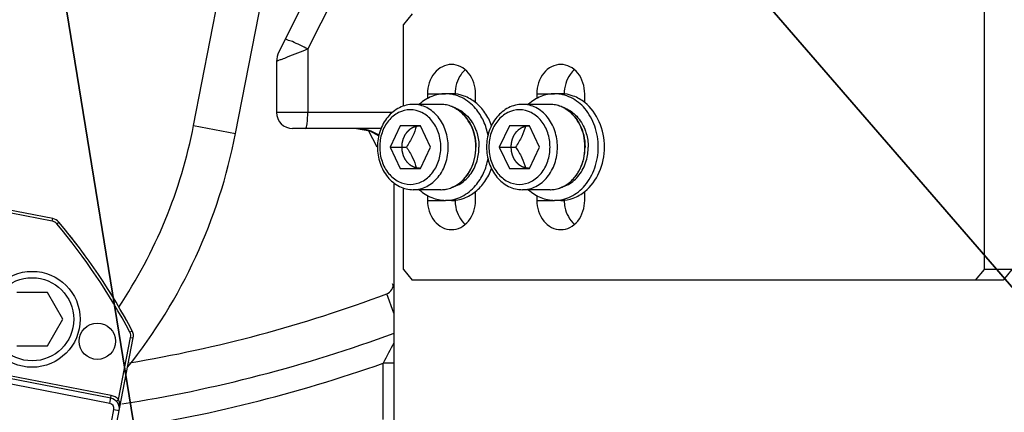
# Model space of a CAD drawing. Header units: millimetres. Extents: x 0 to 11890, y 0 to 8410.
# Tile 99 of 190: x 5902 to 6087, y 2039 to 2113. Entities that reach past the tile are written whole.
import ezdxf

# ---------------------------------------------------------------- set-up
doc = ezdxf.new("R2010")
doc.units = ezdxf.units.MM
doc.header["$LTSCALE"] = 653.95
doc.layers.get('0').update_dxf_attribs({"linetype": 'CONTINUOUS'})
for name, color, linetype in [('304103000052DXF_CONTINUOUS_LINE', 7, 'CONTINUOUS'), ('304103000055DXF_CONTINUOUS_LINE', 7, 'CONTINUOUS'), ('304105000315DXF_CONTINUOUS_LINE', 7, 'CONTINUOUS'), ('304304000100DXF_CONTINUOUS_LINE', 7, 'CONTINUOUS'), ('501023000113DXF_CONTINUOUS_LINE', 7, 'CONTINUOUS'), ('501023000162DXF_CONTINUOUS_LINE', 7, 'CONTINUOUS'), ('504001000014DXF_CONTINUOUS_LINE', 7, 'CONTINUOUS'), ('604006000005DXF_CONTINUOUS_LINE', 7, 'CONTINUOUS'), ('R180-1-YUNDODXF_CONTINUOUS_LINE', 7, 'CONTINUOUS'), ('R180-1-YUNDONGFANWDXF_DIMENSION', 7, 'CONTINUOUS')]:
    doc.layers.add(name, color=color, linetype=linetype)
doc.styles.get("Standard").update_dxf_attribs({"font": 'txt', "width": 0.7})
doc.dimstyles.new('DIMSTYLE_3', dxfattribs={"dimtxt": 100, "dimasz": 60, "dimexe": 5, "dimexo": 0.2, "dimtad": 1, "dimdsep": 46, "dimtxsty": 'Standard', "dimblk": '_FILLED', "dimblk1": '_FILLED', "dimblk2": '_FILLED', "dimcen": 0.09, "dimclrt": 5, "dimazin": 2, "dimtp": 0.01, "dimtm": 0.01, "dimtfac": 1, "dimtofl": 0, "dimtmove": 0, "dimatfit": 3, "dimldrblk": '_FILLED', "dimfxl": 0, "dimtolj": 1, "dimarcsym": 0})

# ---------------------------------------------------------------- blocks, each defined once
blk = doc.blocks.new('_FILLED')
at = {"color": 0, "linetype": 'ByBlock'}
blk.add_solid([(0, 0), (-1, 0.1667), (-1, -0.1667)], dxfattribs=at)
blk = doc.blocks.new('*D8')
at = {"layer": 'R180-1-YUNDONGFANWDXF_DIMENSION', "color": 2, "linetype": 'Continuous'}
for p, q in [((6000.45, 1562.51), (5880.19, 2302.8)), ((5880.19, 2302.8), (6094.37, 984.3))]:
    blk.add_line(p, q, dxfattribs=at)
at = {"layer": 'R180-1-YUNDONGFANWDXF_DIMENSION', "color": 2, "linetype": 'Continuous', "xscale": 60, "yscale": 60, "zscale": 60, "rotation": 279.2266978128}
blk.add_blockref('_FILLED', (6000.45, 1562.51), dxfattribs=at)
blk = doc.blocks.new('*D9')
at = {"layer": 'R180-1-YUNDONGFANWDXF_DIMENSION', "color": 2, "linetype": 'Continuous'}
for p, q in [((6532.57, 1548.87), (5880.19, 2302.8)), ((5880.19, 2302.8), (6775.54, 1268.08)), ((6532.57, 1548.87), (6532.57, 1548.87))]:
    blk.add_line(p, q, dxfattribs=at)
at = {"layer": 'R180-1-YUNDONGFANWDXF_DIMENSION', "color": 2, "linetype": 'Continuous', "xscale": 60, "yscale": 60, "zscale": 60, "rotation": 130.8701139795}
blk.add_blockref('_FILLED', (6532.57, 1548.87), dxfattribs=at)

msp = doc.modelspace()

# ---------------------------------------------------------------- linework, layer by layer
at = {"layer": '304103000052DXF_CONTINUOUS_LINE', "color": 7, "linetype": 'Continuous'}
for p, q in [((5964.087, 2133.591), (5950.615, 2106.647)), ((5950.193, 2104.858), (5950.193, 2095.302)), ((5969.789, 2092.302), (5953.193, 2092.302)), ((5972.193, 2082.096), (5972.193, 2003.802))]:
    msp.add_line(p, q, dxfattribs=at)
at = {"layer": '304103000052DXF_CONTINUOUS_LINE', "color": 9, "linetype": 'Continuous'}
for p, q in [((5967.859, 2130.802), (5956.061, 2107.205)), ((5956.061, 2107.205), (5956.061, 2095.302)), ((5971.905, 2095.302), (5950.193, 2095.302)), ((5969.044, 2088.773), (5967.454, 2091.894)), ((5972.193, 2057.649), (5970.841, 2061.251)), ((5970.193, 2037.661), (5970.193, 2048.244)), ((5972.193, 2048.244), (5970.193, 2048.244))]:
    msp.add_line(p, q, dxfattribs=at)
at = {"layer": '304103000052DXF_CONTINUOUS_LINE', "color": 7, "linetype": 'Continuous'}
msp.add_lwpolyline([(5965.156, 2092.302), (5967.691, 2091.852), (5969.355, 2090.898)], dxfattribs=at)
for centre, radius, start, end in [((5954.193, 2104.858), 4, 153.43495, 180), ((5953.193, 2095.302), 3, 180, 270)]:
    msp.add_arc(centre, radius, start, end, dxfattribs=at)
at = {"layer": '304103000052DXF_CONTINUOUS_LINE', "color": 9, "linetype": 'Continuous'}
for centre, radius, start, end in [((5880.193, 2302.802), 258, 279.46705, 290.56992), ((5880.193, 2302.802), 265.385, 278.87584, 290.29001), ((6184.097, 1938.263), 240.522, 151.76224, 152.78961), ((5880.193, 2302.802), 270, 278.46829, 289.47122)]:
    msp.add_arc(centre, radius, start, end, dxfattribs=at)
for points, knots in [([(5953.148, 2108.582), (5952.83, 2108.715), (5952.491, 2108.769), (5951.847, 2109.111), (5951.789, 2108.994)], [0, 0, 0, 0, 0.7251854, 1, 1, 1, 1]), ([(5956.061, 2107.205), (5954.758, 2106.685), (5953.127, 2106.028), (5951.492, 2105.38), (5951.162, 2105.248)], [0, 0, 0, 0, 0.7975897, 1, 1, 1, 1]), ([(5951.162, 2105.248), (5950.923, 2105.152), (5950.745, 2105.185), (5950.178, 2104.769), (5950.193, 2104.858)], [0, 0, 0, 0, 0.7396447, 1, 1, 1, 1]), ([(5955.54, 2092.302), (5955.858, 2092.302), (5955.931, 2093.845), (5956.061, 2094.593), (5956.061, 2095.302)], [0, 0, 0, 0, 0.3093839, 1, 1, 1, 1])]:
    msp.add_open_spline(points, degree=3, knots=knots, dxfattribs=at)
for points in [[(5956.061, 2107.205), (5955.107, 2107.697), (5954.139, 2108.167), (5953.148, 2108.582)], [(5969.436, 2091.019), (5968.188, 2091.831), (5966.646, 2092.294), (5965.156, 2092.302)], [(5970.841, 2061.251), (5971.524, 2061.507), (5972.33, 2062.522), (5971.945, 2063.141)]]:
    msp.add_open_spline(points, degree=3, dxfattribs=at)
at = {"layer": '304103000055DXF_CONTINUOUS_LINE', "color": 7, "linetype": 'Continuous'}
msp.add_line((5942.487, 2091.331), (5957.46, 2168.362), dxfattribs=at)
at = {"layer": '304103000055DXF_CONTINUOUS_LINE', "color": 9, "linetype": 'Continuous'}
for q in [(5944.459, 2143.405), (5942.487, 2091.331)]:
    msp.add_line((5934.634, 2092.857), q, dxfattribs=at)
msp.add_arc((5842.851, 2110.698), 93.5, 326.24227, 349, dxfattribs=at)
at = {"layer": '304103000055DXF_CONTINUOUS_LINE', "color": 7, "linetype": 'Continuous'}
for centre, radius, start, end in [((5842.851, 2110.698), 101.5, 321.47566, 349), ((5821.443, 2000.559), 115, 35.88578, 39.0277), ((5821.443, 2000.559), 115, 28.9723, 32.11524)]:
    msp.add_arc(centre, radius, start, end, dxfattribs=at)
at = {"layer": '304105000315DXF_CONTINUOUS_LINE', "color": 7, "linetype": 'Continuous'}
for p, q in [((6082.943, 2065.802), (6082.943, 2128.802)), ((5975.634, 2113.802), (5973.996, 2111.802)), ((5973.996, 2096.482), (5973.996, 2111.802)), ((5978.501, 2098.802), (5978.501, 2097.919)), ((5987.512, 2097.145), (5987.512, 2098.802)), ((5998.98, 2098.802), (5998.98, 2097.919)), ((6007.99, 2097.145), (6007.99, 2098.802)), ((5973.996, 2065.802), (5973.996, 2081.123)), ((5978.501, 2079.686), (5978.501, 2078.802)), ((5987.512, 2078.802), (5987.512, 2080.46)), ((5998.98, 2079.686), (5998.98, 2078.802)), ((6007.99, 2078.802), (6007.99, 2080.46)), ((5983.663, 2078.86), (5983.663, 2078.802)), ((6004.142, 2078.86), (6004.142, 2078.802)), ((5973.996, 2065.802), (5975.634, 2063.802)), ((6081.305, 2063.802), (6082.943, 2065.802)), ((6088.105, 2065.802), (6082.943, 2065.802)), ((6088.105, 2065.802), (6086.467, 2063.802)), ((6086.467, 2063.802), (5975.634, 2063.802))]:
    msp.add_line(p, q, dxfattribs=at)
at = {"layer": '304105000315DXF_CONTINUOUS_LINE', "color": 9, "linetype": 'Continuous'}
for p, q in [((5978.501, 2098.802), (5981.859, 2098.802)), ((5983.006, 2098.802), (5983.663, 2098.802)), ((5998.98, 2098.802), (6002.338, 2098.802)), ((6003.485, 2098.802), (6004.142, 2098.802)), ((5978.501, 2078.802), (5981.859, 2078.802)), ((5983.006, 2078.802), (5983.663, 2078.802)), ((5998.98, 2078.802), (6002.338, 2078.802)), ((6003.485, 2078.802), (6004.142, 2078.802))]:
    msp.add_line(p, q, dxfattribs=at)
at = {"layer": '304105000315DXF_CONTINUOUS_LINE', "color": 7, "linetype": 'Continuous'}
for points, knots in [([(5983.006, 2104.302), (5982.415, 2104.302), (5981.178, 2103.99), (5979.15, 2102.281), (5978.501, 2100.171), (5978.501, 2098.802)], [0, 0, 0, 0, 0.2284206, 0.4712624, 1, 1, 1, 1]), ([(5987.512, 2098.802), (5987.512, 2100.171), (5986.863, 2102.281), (5984.834, 2103.99), (5983.598, 2104.302), (5983.006, 2104.302)], [0, 0, 0, 0, 0.5287376, 0.7715794, 1, 1, 1, 1]), ([(6003.485, 2104.302), (6002.894, 2104.302), (6001.657, 2103.99), (5999.629, 2102.281), (5998.98, 2100.171), (5998.98, 2098.802)], [0, 0, 0, 0, 0.2284206, 0.4712624, 1, 1, 1, 1]), ([(6007.99, 2098.802), (6007.99, 2100.171), (6007.342, 2102.281), (6005.313, 2103.99), (6004.076, 2104.302), (6003.485, 2104.302)], [0, 0, 0, 0, 0.5287376, 0.7715794, 1, 1, 1, 1]), ([(5985.585, 2103.309), (5985.284, 2103.051), (5984.158, 2101.81), (5983.663, 2100.068), (5983.663, 2098.802)], [0, 0, 0, 0, 0.2388122, 1, 1, 1, 1]), ([(6006.064, 2103.309), (6005.762, 2103.051), (6004.636, 2101.81), (6004.142, 2100.068), (6004.142, 2098.802)], [0, 0, 0, 0, 0.2388122, 1, 1, 1, 1]), ([(5978.501, 2078.802), (5978.501, 2077.433), (5979.15, 2075.323), (5981.178, 2073.615), (5982.415, 2073.302), (5983.006, 2073.302)], [0, 0, 0, 0, 0.5287376, 0.7715794, 1, 1, 1, 1]), ([(5983.006, 2073.302), (5983.598, 2073.302), (5984.834, 2073.615), (5986.863, 2075.323), (5987.512, 2077.433), (5987.512, 2078.802)], [0, 0, 0, 0, 0.2284206, 0.4712624, 1, 1, 1, 1]), ([(5983.663, 2078.802), (5983.663, 2078.364), (5983.818, 2076.712), (5984.656, 2075.09), (5985.585, 2074.296)], [0, 0, 0, 0, 0.2638115, 1, 1, 1, 1]), ([(5998.98, 2078.802), (5998.98, 2077.433), (5999.629, 2075.323), (6001.657, 2073.615), (6002.894, 2073.302), (6003.485, 2073.302)], [0, 0, 0, 0, 0.5287376, 0.7715794, 1, 1, 1, 1]), ([(6003.485, 2073.302), (6004.076, 2073.302), (6005.313, 2073.615), (6007.342, 2075.323), (6007.99, 2077.433), (6007.99, 2078.802)], [0, 0, 0, 0, 0.2284206, 0.4712624, 1, 1, 1, 1]), ([(6004.142, 2078.802), (6004.142, 2078.364), (6004.297, 2076.712), (6005.135, 2075.09), (6006.064, 2074.296)], [0, 0, 0, 0, 0.2638115, 1, 1, 1, 1])]:
    msp.add_open_spline(points, degree=3, knots=knots, dxfattribs=at)
at = {"layer": '304304000100DXF_CONTINUOUS_LINE', "color": 7, "linetype": 'Continuous'}
for p, q in [((5908.2, 2075.38), (5769.031, 2102.432)), ((5896.263, 1913.802), (5923.315, 2052.971)), ((5919.084, 2041.684), (5894.375, 2046.487))]:
    msp.add_line(p, q, dxfattribs=at)
at = {"layer": '304304000100DXF_CONTINUOUS_LINE', "color": 9, "linetype": 'Continuous'}
for p, q in [((5908.105, 2074.889), (5896.436, 2077.157)), ((5908.105, 2074.889), (5908.2, 2075.38)), ((5908.965, 2074.384), (5909.347, 2074.706)), ((5922.678, 2054.054), (5923.12, 2054.287)), ((5920.556, 2041.398), (5922.824, 2053.067)), ((5922.824, 2053.067), (5923.315, 2052.971)), ((5919.179, 2042.175), (5894.47, 2046.978)), ((5918.893, 2040.703), (5894.184, 2045.506)), ((5918.893, 2040.703), (5919.179, 2042.175)), ((5920.556, 2041.398), (5920.185, 2041.063)), ((5897.931, 1927.625), (5919.684, 2039.53)), ((5919.684, 2039.53), (5920.665, 2039.339))]:
    msp.add_line(p, q, dxfattribs=at)
at = {"layer": '304304000100DXF_CONTINUOUS_LINE', "color": 7, "linetype": 'Continuous'}
msp.add_circle((5916.574, 2052.359), 3.4, dxfattribs=at)
at = {"layer": '304304000100DXF_CONTINUOUS_LINE', "color": 9, "linetype": 'Continuous'}
for centre, radius, start, end in [((5907.819, 2073.417), 1.5, 40.14728, 79), ((5821.443, 2000.559), 114.5, 27.85272, 40.14728), ((5921.352, 2053.353), 1.5, 349, 27.85272), ((5918.702, 2039.721), 1, 349, 79), ((5918.702, 2039.721), 2.5, 42.1301, 79)]:
    msp.add_arc(centre, radius, start, end, dxfattribs=at)
at = {"layer": '304304000100DXF_CONTINUOUS_LINE', "color": 7, "linetype": 'Continuous'}
for centre, radius, start, end in [((5907.819, 2073.417), 2, 40.14728, 79), ((5821.443, 2000.559), 115, 27.85272, 40.14728), ((5921.352, 2053.353), 2, 349, 27.85272), ((5918.702, 2039.721), 2, 349, 79)]:
    msp.add_arc(centre, radius, start, end, dxfattribs=at)
at = {"layer": '304304000100DXF_CONTINUOUS_LINE', "color": 9, "linetype": 'Continuous'}
msp.add_open_spline([(5920.665, 2039.339), (5920.796, 2040.014), (5920.821, 2040.764), (5920.556, 2041.398)], degree=3, dxfattribs=at)
at = {"layer": '501023000113DXF_CONTINUOUS_LINE', "color": 7, "linetype": 'Continuous'}
for p, q in [((5907.233, 2061.479), (5901.46, 2061.479)), ((5910.12, 2056.479), (5907.233, 2061.479)), ((5907.233, 2051.479), (5910.12, 2056.479)), ((5901.46, 2051.479), (5907.233, 2051.479))]:
    msp.add_line(p, q, dxfattribs=at)
msp.add_circle((5904.346, 2056.479), 9, dxfattribs=at)
at = {"layer": '501023000113DXF_CONTINUOUS_LINE', "color": 9, "linetype": 'Continuous'}
msp.add_circle((5904.346, 2056.479), 7.8, dxfattribs=at)
at = {"layer": '501023000162DXF_CONTINUOUS_LINE', "color": 7, "linetype": 'Continuous'}
for p, q in [((5980.999, 2096.802), (5975.837, 2096.802)), ((6001.478, 2096.802), (5996.315, 2096.802)), ((5973.371, 2092.802), (5971.479, 2088.802)), ((5977.155, 2092.802), (5973.371, 2092.802)), ((5979.046, 2088.802), (5977.155, 2092.802)), ((5993.85, 2092.802), (5991.958, 2088.802)), ((5997.634, 2092.802), (5993.85, 2092.802)), ((5999.525, 2088.802), (5997.634, 2092.802)), ((5971.479, 2088.802), (5973.371, 2084.802)), ((5971.479, 2088.802), (5974.539, 2088.802)), ((5977.155, 2084.802), (5979.046, 2088.802)), ((5991.958, 2088.802), (5993.85, 2084.802)), ((5991.958, 2088.802), (5995.017, 2088.802)), ((5997.634, 2084.802), (5999.525, 2088.802)), ((5973.371, 2084.802), (5977.155, 2084.802)), ((5993.85, 2084.802), (5997.634, 2084.802)), ((5980.999, 2080.802), (5975.837, 2080.802)), ((6001.478, 2080.802), (5996.315, 2080.802))]:
    msp.add_line(p, q, dxfattribs=at)
for centre, radius, start, end in [((5980.999, 2091.443), 5.36, 89.10278, 89.99992), ((5980.996, 2091.389), 5.413, 79.1929, 89.07992), ((5980.988, 2091.348), 5.455, 78.80414, 79.19731), ((5980.954, 2091.201), 5.606, 68.33158, 78.75008), ((5980.904, 2091.066), 5.75, 67.77786, 68.36385), ((5980.827, 2090.891), 5.941, 59.88363, 67.73521), ((6001.478, 2091.443), 5.36, 89.10278, 89.99992), ((6001.475, 2091.389), 5.413, 79.1929, 89.07992), ((6001.467, 2091.348), 5.455, 78.80414, 79.19731), ((6001.433, 2091.201), 5.606, 68.33158, 78.75008), ((6001.382, 2091.066), 5.75, 67.77786, 68.36385), ((6001.306, 2090.891), 5.941, 59.88363, 67.73521), ((5977.794, 2088.803), 9.757, 356.30831, 3.69169), ((5998.273, 2088.803), 9.757, 356.30831, 3.69169), ((5980.904, 2086.539), 5.75, 291.63615, 292.22214), ((5980.827, 2086.714), 5.941, 292.26479, 300.11637), ((6001.382, 2086.539), 5.75, 291.63615, 292.22214), ((6001.306, 2086.714), 5.941, 292.26479, 300.11637), ((5980.999, 2086.162), 5.36, 270.00008, 270.89722), ((5980.996, 2086.216), 5.413, 270.92008, 280.8071), ((5980.988, 2086.257), 5.455, 280.80269, 281.19586), ((5980.954, 2086.404), 5.606, 281.24992, 291.66842), ((6001.478, 2086.162), 5.36, 270.00008, 270.89722), ((6001.475, 2086.216), 5.413, 270.92008, 280.8071), ((6001.467, 2086.257), 5.455, 280.80269, 281.19586), ((6001.433, 2086.404), 5.606, 281.24992, 291.66842)]:
    msp.add_arc(centre, radius, start, end, dxfattribs=at)
for points, knots in [([(5975.837, 2096.802), (5974.941, 2096.802), (5973.087, 2096.347), (5970.859, 2094.498), (5969.428, 2091.854), (5969.102, 2089.827), (5969.102, 2088.802)], [0, 0, 0, 0, 0.2332883, 0.4763319, 0.733264, 1, 1, 1, 1]), ([(5987.532, 2089.43), (5987.444, 2090.785), (5986.739, 2093.385), (5984.885, 2095.406), (5983.808, 2096.03)], [0, 0, 0, 0, 0.5217658, 1, 1, 1, 1]), ([(5996.315, 2096.802), (5995.419, 2096.802), (5993.566, 2096.347), (5991.337, 2094.498), (5989.907, 2091.854), (5989.581, 2089.827), (5989.581, 2088.802)], [0, 0, 0, 0, 0.2332883, 0.4763319, 0.733264, 1, 1, 1, 1]), ([(6008.011, 2089.43), (6007.923, 2090.785), (6007.218, 2093.385), (6005.364, 2095.406), (6004.287, 2096.03)], [0, 0, 0, 0, 0.5217658, 1, 1, 1, 1]), ([(5976.43, 2092.802), (5976.238, 2092.118), (5975.728, 2090.719), (5974.964, 2089.443), (5974.539, 2088.802)], [0, 0, 0, 0, 0.4803383, 1, 1, 1, 1]), ([(5996.909, 2092.802), (5996.716, 2092.118), (5996.207, 2090.719), (5995.443, 2089.443), (5995.017, 2088.802)], [0, 0, 0, 0, 0.4803383, 1, 1, 1, 1]), ([(5969.102, 2088.802), (5969.102, 2087.778), (5969.428, 2085.75), (5970.859, 2083.107), (5973.087, 2081.257), (5974.941, 2080.802), (5975.837, 2080.802)], [0, 0, 0, 0, 0.2667369, 0.5236685, 0.7667113, 1, 1, 1, 1]), ([(5974.539, 2088.802), (5974.964, 2088.162), (5975.728, 2086.886), (5976.238, 2085.487), (5976.43, 2084.802)], [0, 0, 0, 0, 0.5196618, 1, 1, 1, 1]), ([(5989.581, 2088.802), (5989.581, 2087.778), (5989.907, 2085.75), (5991.337, 2083.107), (5993.566, 2081.257), (5995.419, 2080.802), (5996.315, 2080.802)], [0, 0, 0, 0, 0.2667369, 0.5236685, 0.7667113, 1, 1, 1, 1]), ([(5995.017, 2088.802), (5995.443, 2088.162), (5996.207, 2086.886), (5996.716, 2085.487), (5996.909, 2084.802)], [0, 0, 0, 0, 0.5196618, 1, 1, 1, 1]), ([(5983.808, 2081.575), (5984.885, 2082.198), (5986.739, 2084.22), (5987.444, 2086.82), (5987.532, 2088.174)], [0, 0, 0, 0, 0.4782342, 1, 1, 1, 1]), ([(6004.287, 2081.575), (6005.364, 2082.198), (6007.218, 2084.22), (6007.923, 2086.82), (6008.011, 2088.174)], [0, 0, 0, 0, 0.4782342, 1, 1, 1, 1])]:
    msp.add_open_spline(points, degree=3, knots=knots, dxfattribs=at)
at = {"layer": '501023000162DXF_CONTINUOUS_LINE', "color": 9, "linetype": 'Continuous'}
for points, knots in [([(5982.39, 2088.802), (5982.39, 2089.836), (5982.068, 2091.872), (5980.661, 2094.515), (5978.495, 2096.35), (5976.697, 2096.802), (5975.837, 2096.802)], [0, 0, 0, 0, 0.2724368, 0.5322946, 0.7732644, 1, 1, 1, 1]), ([(6002.869, 2088.802), (6002.869, 2089.836), (6002.547, 2091.872), (6001.14, 2094.515), (5998.974, 2096.35), (5997.176, 2096.802), (5996.315, 2096.802)], [0, 0, 0, 0, 0.2724368, 0.5322946, 0.7732644, 1, 1, 1, 1]), ([(5980.997, 2088.802), (5980.997, 2089.707), (5980.715, 2091.489), (5979.485, 2093.801), (5977.586, 2095.407), (5975.263, 2095.994), (5972.94, 2095.407), (5971.041, 2093.801), (5969.811, 2091.489), (5969.529, 2089.707), (5969.529, 2088.802)], [0, 0, 0, 0, 0.1362184, 0.2661473, 0.3866321, 0.4999998, 0.6133679, 0.7338528, 0.8637817, 1, 1, 1, 1]), ([(6001.476, 2088.802), (6001.476, 2089.707), (6001.194, 2091.489), (5999.964, 2093.801), (5998.065, 2095.407), (5995.742, 2095.994), (5993.418, 2095.407), (5991.519, 2093.801), (5990.29, 2091.489), (5990.008, 2089.707), (5990.008, 2088.802)], [0, 0, 0, 0, 0.1362184, 0.2661473, 0.3866321, 0.4999998, 0.6133679, 0.7338528, 0.8637817, 1, 1, 1, 1]), ([(5969.529, 2088.802), (5969.529, 2087.898), (5969.811, 2086.116), (5971.041, 2083.804), (5972.94, 2082.198), (5975.263, 2081.611), (5977.586, 2082.198), (5979.485, 2083.804), (5980.715, 2086.116), (5980.997, 2087.898), (5980.997, 2088.802)], [0, 0, 0, 0, 0.1362184, 0.2661473, 0.3866321, 0.4999998, 0.6133679, 0.7338528, 0.8637817, 1, 1, 1, 1]), ([(5975.837, 2080.802), (5976.697, 2080.802), (5978.495, 2081.254), (5980.661, 2083.09), (5982.068, 2085.732), (5982.39, 2087.769), (5982.39, 2088.802)], [0, 0, 0, 0, 0.2267361, 0.4677058, 0.7275635, 1, 1, 1, 1]), ([(5990.008, 2088.802), (5990.008, 2087.898), (5990.29, 2086.116), (5991.519, 2083.804), (5993.418, 2082.198), (5995.742, 2081.611), (5998.065, 2082.198), (5999.964, 2083.804), (6001.194, 2086.116), (6001.476, 2087.898), (6001.476, 2088.802)], [0, 0, 0, 0, 0.1362184, 0.2661473, 0.3866321, 0.4999998, 0.6133679, 0.7338528, 0.8637817, 1, 1, 1, 1]), ([(5996.315, 2080.802), (5997.176, 2080.802), (5998.974, 2081.254), (6001.14, 2083.09), (6002.547, 2085.732), (6002.869, 2087.769), (6002.869, 2088.802)], [0, 0, 0, 0, 0.2267361, 0.4677058, 0.7275635, 1, 1, 1, 1])]:
    msp.add_open_spline(points, degree=3, knots=knots, dxfattribs=at)
at = {"layer": '501023000162DXF_CONTINUOUS_LINE', "color": 2, "linetype": 'Continuous'}
for points, knots in [([(5973.707, 2088.802), (5973.712, 2088.867), (5973.723, 2088.997), (5973.736, 2089.158), (5973.746, 2089.288), (5973.754, 2089.385), (5973.761, 2089.466), (5973.765, 2089.523), (5973.768, 2089.555), (5973.768, 2089.579), (5973.776, 2089.603), (5973.783, 2089.635), (5973.797, 2089.69), (5973.817, 2089.769), (5973.84, 2089.864), (5973.864, 2089.959), (5973.888, 2090.054), (5973.911, 2090.15), (5973.931, 2090.229), (5973.945, 2090.284), (5973.953, 2090.316), (5973.958, 2090.34), (5973.969, 2090.361), (5973.981, 2090.391), (5974.004, 2090.442), (5974.036, 2090.514), (5974.074, 2090.602), (5974.113, 2090.689), (5974.152, 2090.777), (5974.184, 2090.85), (5974.209, 2090.908), (5974.229, 2090.952), (5974.245, 2090.988), (5974.258, 2091.017), (5974.266, 2091.04), (5974.281, 2091.058), (5974.297, 2091.084), (5974.319, 2091.116), (5974.345, 2091.154), (5974.38, 2091.205), (5974.423, 2091.268), (5974.475, 2091.345), (5974.527, 2091.421), (5974.57, 2091.485), (5974.605, 2091.536), (5974.631, 2091.574), (5974.653, 2091.606), (5974.668, 2091.628), (5974.677, 2091.641), (5974.683, 2091.651), (5974.691, 2091.658), (5974.701, 2091.669), (5974.72, 2091.687), (5974.746, 2091.713), (5974.778, 2091.744), (5974.82, 2091.786), (5974.873, 2091.838), (5974.936, 2091.9), (5975, 2091.962), (5975.052, 2092.014), (5975.095, 2092.056), (5975.126, 2092.087), (5975.153, 2092.113), (5975.171, 2092.131), (5975.182, 2092.141), (5975.189, 2092.15), (5975.199, 2092.155), (5975.211, 2092.163), (5975.232, 2092.176), (5975.262, 2092.195), (5975.298, 2092.218), (5975.346, 2092.249), (5975.406, 2092.287), (5975.478, 2092.333), (5975.55, 2092.379), (5975.611, 2092.417), (5975.659, 2092.448), (5975.695, 2092.47), (5975.725, 2092.49), (5975.746, 2092.503), (5975.758, 2092.51), (5975.767, 2092.517), (5975.777, 2092.52), (5975.79, 2092.524), (5975.812, 2092.532), (5975.845, 2092.544), (5975.884, 2092.558), (5975.936, 2092.576), (5976.001, 2092.599), (5976.08, 2092.627), (5976.158, 2092.654), (5976.223, 2092.677), (5976.275, 2092.695), (5976.314, 2092.709), (5976.347, 2092.721), (5976.369, 2092.729), (5976.382, 2092.733), (5976.392, 2092.737), (5976.403, 2092.738), (5976.416, 2092.739), (5976.44, 2092.741), (5976.475, 2092.745), (5976.516, 2092.749), (5976.571, 2092.754), (5976.64, 2092.761), (5976.75, 2092.772), (5976.887, 2092.785), (5976.997, 2092.796), (5977.052, 2092.802)], [0, 0, 0, 0, 0.03125, 0.0625, 0.078125, 0.09375, 0.109375, 0.1171875, 0.1210938, 0.125, 0.1289062, 0.1328125, 0.140625, 0.15625, 0.171875, 0.1875, 0.203125, 0.21875, 0.234375, 0.2421875, 0.2460938, 0.25, 0.2539062, 0.2578125, 0.265625, 0.28125, 0.296875, 0.3125, 0.328125, 0.34375, 0.3515625, 0.359375, 0.3671875, 0.3710938, 0.375, 0.3789062, 0.3828125, 0.390625, 0.3984375, 0.40625, 0.421875, 0.4375, 0.453125, 0.46875, 0.4765625, 0.484375, 0.4921875, 0.4960938, 0.4980469, 0.5, 0.5019531, 0.5039062, 0.5078125, 0.515625, 0.5234375, 0.53125, 0.546875, 0.5625, 0.578125, 0.59375, 0.6015625, 0.609375, 0.6171875, 0.6210938, 0.6230469, 0.625, 0.6269531, 0.6289062, 0.6328125, 0.640625, 0.6484375, 0.65625, 0.671875, 0.6875, 0.703125, 0.71875, 0.7265625, 0.734375, 0.7421875, 0.7460938, 0.7480469, 0.75, 0.7519531, 0.7539062, 0.7578125, 0.765625, 0.7734375, 0.78125, 0.796875, 0.8125, 0.828125, 0.84375, 0.8515625, 0.859375, 0.8671875, 0.8710938, 0.8730469, 0.875, 0.8769531, 0.8789062, 0.8828125, 0.890625, 0.8984375, 0.90625, 0.921875, 0.9375, 0.96875, 1, 1, 1, 1]), ([(5994.186, 2088.802), (5994.191, 2088.867), (5994.202, 2088.997), (5994.214, 2089.158), (5994.225, 2089.288), (5994.233, 2089.385), (5994.239, 2089.466), (5994.244, 2089.523), (5994.247, 2089.555), (5994.247, 2089.579), (5994.255, 2089.603), (5994.262, 2089.635), (5994.276, 2089.69), (5994.296, 2089.769), (5994.319, 2089.864), (5994.343, 2089.959), (5994.367, 2090.054), (5994.39, 2090.15), (5994.41, 2090.229), (5994.424, 2090.284), (5994.432, 2090.316), (5994.436, 2090.34), (5994.447, 2090.361), (5994.46, 2090.391), (5994.483, 2090.442), (5994.515, 2090.514), (5994.553, 2090.602), (5994.592, 2090.689), (5994.63, 2090.777), (5994.663, 2090.85), (5994.688, 2090.908), (5994.708, 2090.952), (5994.723, 2090.988), (5994.737, 2091.017), (5994.745, 2091.04), (5994.759, 2091.058), (5994.776, 2091.084), (5994.798, 2091.116), (5994.824, 2091.154), (5994.859, 2091.205), (5994.902, 2091.268), (5994.954, 2091.345), (5995.006, 2091.421), (5995.049, 2091.485), (5995.084, 2091.536), (5995.11, 2091.574), (5995.132, 2091.606), (5995.147, 2091.628), (5995.155, 2091.641), (5995.161, 2091.651), (5995.17, 2091.658), (5995.18, 2091.669), (5995.199, 2091.687), (5995.225, 2091.713), (5995.257, 2091.744), (5995.299, 2091.786), (5995.352, 2091.838), (5995.415, 2091.9), (5995.478, 2091.962), (5995.531, 2092.014), (5995.573, 2092.056), (5995.605, 2092.087), (5995.631, 2092.113), (5995.65, 2092.131), (5995.661, 2092.141), (5995.668, 2092.15), (5995.677, 2092.155), (5995.689, 2092.163), (5995.71, 2092.176), (5995.741, 2092.195), (5995.777, 2092.218), (5995.825, 2092.249), (5995.885, 2092.287), (5995.957, 2092.333), (5996.029, 2092.379), (5996.089, 2092.417), (5996.137, 2092.448), (5996.174, 2092.47), (5996.204, 2092.49), (5996.225, 2092.503), (5996.237, 2092.51), (5996.245, 2092.517), (5996.256, 2092.52), (5996.268, 2092.524), (5996.291, 2092.532), (5996.324, 2092.544), (5996.363, 2092.558), (5996.415, 2092.576), (5996.48, 2092.599), (5996.558, 2092.627), (5996.637, 2092.654), (5996.702, 2092.677), (5996.754, 2092.695), (5996.793, 2092.709), (5996.825, 2092.721), (5996.848, 2092.729), (5996.861, 2092.733), (5996.871, 2092.737), (5996.881, 2092.738), (5996.895, 2092.739), (5996.919, 2092.741), (5996.954, 2092.745), (5996.995, 2092.749), (5997.05, 2092.754), (5997.119, 2092.761), (5997.229, 2092.772), (5997.366, 2092.785), (5997.476, 2092.796), (5997.531, 2092.802)], [0, 0, 0, 0, 0.03125, 0.0625, 0.078125, 0.09375, 0.109375, 0.1171875, 0.1210938, 0.125, 0.1289062, 0.1328125, 0.140625, 0.15625, 0.171875, 0.1875, 0.203125, 0.21875, 0.234375, 0.2421875, 0.2460938, 0.25, 0.2539062, 0.2578125, 0.265625, 0.28125, 0.296875, 0.3125, 0.328125, 0.34375, 0.3515625, 0.359375, 0.3671875, 0.3710938, 0.375, 0.3789062, 0.3828125, 0.390625, 0.3984375, 0.40625, 0.421875, 0.4375, 0.453125, 0.46875, 0.4765625, 0.484375, 0.4921875, 0.4960938, 0.4980469, 0.5, 0.5019531, 0.5039062, 0.5078125, 0.515625, 0.5234375, 0.53125, 0.546875, 0.5625, 0.578125, 0.59375, 0.6015625, 0.609375, 0.6171875, 0.6210938, 0.6230469, 0.625, 0.6269531, 0.6289062, 0.6328125, 0.640625, 0.6484375, 0.65625, 0.671875, 0.6875, 0.703125, 0.71875, 0.7265625, 0.734375, 0.7421875, 0.7460938, 0.7480469, 0.75, 0.7519531, 0.7539062, 0.7578125, 0.765625, 0.7734375, 0.78125, 0.796875, 0.8125, 0.828125, 0.84375, 0.8515625, 0.859375, 0.8671875, 0.8710938, 0.8730469, 0.875, 0.8769531, 0.8789062, 0.8828125, 0.890625, 0.8984375, 0.90625, 0.921875, 0.9375, 0.96875, 1, 1, 1, 1]), ([(5977.052, 2084.803), (5976.999, 2084.808), (5976.893, 2084.818), (5976.76, 2084.831), (5976.654, 2084.841), (5976.587, 2084.847), (5976.534, 2084.852), (5976.494, 2084.856), (5976.461, 2084.859), (5976.438, 2084.861), (5976.425, 2084.862), (5976.415, 2084.862), (5976.405, 2084.867), (5976.392, 2084.871), (5976.369, 2084.879), (5976.336, 2084.89), (5976.297, 2084.903), (5976.245, 2084.921), (5976.18, 2084.944), (5976.101, 2084.971), (5976.023, 2084.998), (5975.958, 2085.02), (5975.906, 2085.038), (5975.866, 2085.051), (5975.834, 2085.063), (5975.811, 2085.07), (5975.798, 2085.075), (5975.788, 2085.078), (5975.779, 2085.084), (5975.767, 2085.091), (5975.746, 2085.105), (5975.716, 2085.123), (5975.68, 2085.146), (5975.631, 2085.176), (5975.571, 2085.214), (5975.498, 2085.259), (5975.426, 2085.304), (5975.366, 2085.342), (5975.317, 2085.372), (5975.281, 2085.395), (5975.251, 2085.414), (5975.23, 2085.427), (5975.218, 2085.435), (5975.208, 2085.44), (5975.201, 2085.448), (5975.19, 2085.458), (5975.172, 2085.476), (5975.145, 2085.502), (5975.113, 2085.533), (5975.071, 2085.574), (5975.018, 2085.626), (5974.954, 2085.687), (5974.89, 2085.749), (5974.837, 2085.801), (5974.795, 2085.842), (5974.763, 2085.873), (5974.737, 2085.899), (5974.718, 2085.917), (5974.707, 2085.927), (5974.699, 2085.934), (5974.693, 2085.944), (5974.684, 2085.957), (5974.669, 2085.979), (5974.647, 2086.011), (5974.621, 2086.049), (5974.586, 2086.099), (5974.542, 2086.163), (5974.49, 2086.239), (5974.437, 2086.315), (5974.394, 2086.378), (5974.359, 2086.429), (5974.333, 2086.467), (5974.311, 2086.498), (5974.293, 2086.524), (5974.279, 2086.542), (5974.271, 2086.565), (5974.257, 2086.593), (5974.241, 2086.63), (5974.222, 2086.673), (5974.195, 2086.731), (5974.163, 2086.804), (5974.124, 2086.891), (5974.085, 2086.978), (5974.046, 2087.065), (5974.013, 2087.138), (5973.99, 2087.189), (5973.978, 2087.218), (5973.967, 2087.239), (5973.962, 2087.263), (5973.953, 2087.295), (5973.939, 2087.35), (5973.919, 2087.429), (5973.895, 2087.524), (5973.871, 2087.619), (5973.847, 2087.714), (5973.826, 2087.793), (5973.81, 2087.856), (5973.798, 2087.903), (5973.788, 2087.943), (5973.78, 2087.974), (5973.773, 2087.998), (5973.772, 2088.023), (5973.769, 2088.057), (5973.766, 2088.099), (5973.761, 2088.149), (5973.756, 2088.216), (5973.749, 2088.3), (5973.738, 2088.434), (5973.724, 2088.601), (5973.713, 2088.735), (5973.707, 2088.802)], [0, 0, 0, 0, 0.03125, 0.0625, 0.078125, 0.09375, 0.1015625, 0.109375, 0.1171875, 0.1210938, 0.1230469, 0.125, 0.1269531, 0.1289062, 0.1328125, 0.140625, 0.1484375, 0.15625, 0.171875, 0.1875, 0.203125, 0.21875, 0.2265625, 0.234375, 0.2421875, 0.2460938, 0.2480469, 0.25, 0.2519531, 0.2539062, 0.2578125, 0.265625, 0.2734375, 0.28125, 0.296875, 0.3125, 0.328125, 0.34375, 0.3515625, 0.359375, 0.3671875, 0.3710938, 0.3730469, 0.375, 0.3769531, 0.3789062, 0.3828125, 0.390625, 0.3984375, 0.40625, 0.421875, 0.4375, 0.453125, 0.46875, 0.4765625, 0.484375, 0.4921875, 0.4960938, 0.4980469, 0.5, 0.5019531, 0.5039062, 0.5078125, 0.515625, 0.5234375, 0.53125, 0.546875, 0.5625, 0.578125, 0.59375, 0.6015625, 0.609375, 0.6171875, 0.6210938, 0.625, 0.6289062, 0.6328125, 0.640625, 0.6484375, 0.65625, 0.671875, 0.6875, 0.703125, 0.71875, 0.734375, 0.7421875, 0.7460938, 0.75, 0.7539062, 0.7578125, 0.765625, 0.78125, 0.796875, 0.8125, 0.828125, 0.84375, 0.8515625, 0.859375, 0.8671875, 0.8710938, 0.875, 0.8789062, 0.8828125, 0.890625, 0.8984375, 0.90625, 0.921875, 0.9375, 0.96875, 1, 1, 1, 1]), ([(5997.531, 2084.803), (5997.478, 2084.808), (5997.372, 2084.818), (5997.239, 2084.831), (5997.133, 2084.841), (5997.066, 2084.847), (5997.013, 2084.852), (5996.973, 2084.856), (5996.94, 2084.859), (5996.917, 2084.861), (5996.904, 2084.862), (5996.893, 2084.862), (5996.884, 2084.867), (5996.871, 2084.871), (5996.848, 2084.879), (5996.815, 2084.89), (5996.776, 2084.903), (5996.724, 2084.921), (5996.659, 2084.944), (5996.58, 2084.971), (5996.502, 2084.998), (5996.437, 2085.02), (5996.384, 2085.038), (5996.345, 2085.051), (5996.313, 2085.063), (5996.29, 2085.07), (5996.277, 2085.075), (5996.267, 2085.078), (5996.258, 2085.084), (5996.246, 2085.091), (5996.225, 2085.105), (5996.195, 2085.123), (5996.158, 2085.146), (5996.11, 2085.176), (5996.05, 2085.214), (5995.977, 2085.259), (5995.905, 2085.304), (5995.844, 2085.342), (5995.796, 2085.372), (5995.76, 2085.395), (5995.73, 2085.414), (5995.709, 2085.427), (5995.697, 2085.435), (5995.687, 2085.44), (5995.68, 2085.448), (5995.669, 2085.458), (5995.65, 2085.476), (5995.624, 2085.502), (5995.592, 2085.533), (5995.55, 2085.574), (5995.497, 2085.626), (5995.433, 2085.687), (5995.369, 2085.749), (5995.316, 2085.801), (5995.274, 2085.842), (5995.242, 2085.873), (5995.215, 2085.899), (5995.197, 2085.917), (5995.186, 2085.927), (5995.178, 2085.934), (5995.172, 2085.944), (5995.163, 2085.957), (5995.148, 2085.979), (5995.126, 2086.011), (5995.1, 2086.049), (5995.065, 2086.099), (5995.021, 2086.163), (5994.969, 2086.239), (5994.916, 2086.315), (5994.872, 2086.378), (5994.838, 2086.429), (5994.811, 2086.467), (5994.789, 2086.498), (5994.772, 2086.524), (5994.758, 2086.542), (5994.749, 2086.565), (5994.736, 2086.593), (5994.72, 2086.63), (5994.7, 2086.673), (5994.674, 2086.731), (5994.642, 2086.804), (5994.603, 2086.891), (5994.564, 2086.978), (5994.524, 2087.065), (5994.492, 2087.138), (5994.469, 2087.189), (5994.456, 2087.218), (5994.445, 2087.239), (5994.441, 2087.263), (5994.432, 2087.295), (5994.418, 2087.35), (5994.398, 2087.429), (5994.374, 2087.524), (5994.35, 2087.619), (5994.325, 2087.714), (5994.305, 2087.793), (5994.289, 2087.856), (5994.277, 2087.903), (5994.267, 2087.943), (5994.259, 2087.974), (5994.252, 2087.998), (5994.251, 2088.023), (5994.248, 2088.057), (5994.245, 2088.099), (5994.24, 2088.149), (5994.235, 2088.216), (5994.228, 2088.3), (5994.217, 2088.434), (5994.203, 2088.601), (5994.191, 2088.735), (5994.186, 2088.802)], [0, 0, 0, 0, 0.03125, 0.0625, 0.078125, 0.09375, 0.1015625, 0.109375, 0.1171875, 0.1210938, 0.1230469, 0.125, 0.1269531, 0.1289062, 0.1328125, 0.140625, 0.1484375, 0.15625, 0.171875, 0.1875, 0.203125, 0.21875, 0.2265625, 0.234375, 0.2421875, 0.2460938, 0.2480469, 0.25, 0.2519531, 0.2539062, 0.2578125, 0.265625, 0.2734375, 0.28125, 0.296875, 0.3125, 0.328125, 0.34375, 0.3515625, 0.359375, 0.3671875, 0.3710938, 0.3730469, 0.375, 0.3769531, 0.3789062, 0.3828125, 0.390625, 0.3984375, 0.40625, 0.421875, 0.4375, 0.453125, 0.46875, 0.4765625, 0.484375, 0.4921875, 0.4960938, 0.4980469, 0.5, 0.5019531, 0.5039062, 0.5078125, 0.515625, 0.5234375, 0.53125, 0.546875, 0.5625, 0.578125, 0.59375, 0.6015625, 0.609375, 0.6171875, 0.6210938, 0.625, 0.6289062, 0.6328125, 0.640625, 0.6484375, 0.65625, 0.671875, 0.6875, 0.703125, 0.71875, 0.734375, 0.7421875, 0.7460938, 0.75, 0.7539062, 0.7578125, 0.765625, 0.78125, 0.796875, 0.8125, 0.828125, 0.84375, 0.8515625, 0.859375, 0.8671875, 0.8710938, 0.875, 0.8789062, 0.8828125, 0.890625, 0.8984375, 0.90625, 0.921875, 0.9375, 0.96875, 1, 1, 1, 1])]:
    msp.add_open_spline(points, degree=3, knots=knots, dxfattribs=at)
at = {"layer": '504001000014DXF_CONTINUOUS_LINE', "color": 7, "linetype": 'Continuous'}
for p, q in [((5983.006, 2098.802), (5981.859, 2098.802)), ((6003.485, 2098.802), (6002.338, 2098.802)), ((5983.006, 2078.802), (5981.859, 2078.802)), ((6003.485, 2078.802), (6002.338, 2078.802))]:
    msp.add_line(p, q, dxfattribs=at)
for points, knots in [([(5981.859, 2098.802), (5980.984, 2098.802), (5979.178, 2098.439), (5977.643, 2097.438), (5976.967, 2096.823)], [0, 0, 0, 0, 0.4891153, 1, 1, 1, 1]), ([(5987.525, 2096.025), (5986.804, 2096.867), (5985.084, 2098.273), (5982.905, 2098.802), (5981.859, 2098.802)], [0, 0, 0, 0, 0.5146273, 1, 1, 1, 1]), ([(5987.515, 2097.151), (5986.871, 2097.67), (5985.44, 2098.504), (5983.803, 2098.802), (5983.006, 2098.802)], [0, 0, 0, 0, 0.5092419, 1, 1, 1, 1]), ([(6002.338, 2098.802), (6001.462, 2098.802), (5999.657, 2098.439), (5998.122, 2097.438), (5997.445, 2096.823)], [0, 0, 0, 0, 0.4891153, 1, 1, 1, 1]), ([(6008.004, 2096.025), (6007.283, 2096.867), (6005.562, 2098.273), (6003.383, 2098.802), (6002.338, 2098.802)], [0, 0, 0, 0, 0.5146273, 1, 1, 1, 1]), ([(6007.994, 2097.151), (6007.35, 2097.67), (6005.918, 2098.504), (6004.282, 2098.802), (6003.485, 2098.802)], [0, 0, 0, 0, 0.5092419, 1, 1, 1, 1]), ([(5990.511, 2092.81), (5990.204, 2093.668), (5989.4, 2095.274), (5988.188, 2096.61), (5987.515, 2097.151)], [0, 0, 0, 0, 0.5133497, 1, 1, 1, 1]), ([(5989.862, 2090.938), (5989.692, 2091.885), (5989.135, 2093.706), (5988.123, 2095.326), (5987.525, 2096.025)], [0, 0, 0, 0, 0.5111538, 1, 1, 1, 1]), ([(6011.677, 2088.802), (6011.677, 2090.416), (6011.064, 2093.569), (6009.165, 2096.209), (6007.994, 2097.151)], [0, 0, 0, 0, 0.5178089, 1, 1, 1, 1]), ([(6010.529, 2088.802), (6010.529, 2090.129), (6010.109, 2092.738), (6008.824, 2095.065), (6008.004, 2096.025)], [0, 0, 0, 0, 0.5124122, 1, 1, 1, 1]), ([(6007.994, 2080.454), (6009.165, 2081.396), (6011.064, 2084.036), (6011.677, 2087.189), (6011.677, 2088.802)], [0, 0, 0, 0, 0.4821911, 1, 1, 1, 1]), ([(6008.004, 2081.58), (6008.824, 2082.54), (6010.109, 2084.867), (6010.529, 2087.475), (6010.529, 2088.802)], [0, 0, 0, 0, 0.4875878, 1, 1, 1, 1]), ([(5987.525, 2081.58), (5988.123, 2082.279), (5989.135, 2083.899), (5989.692, 2085.72), (5989.862, 2086.667)], [0, 0, 0, 0, 0.4888457, 1, 1, 1, 1]), ([(5987.515, 2080.454), (5988.188, 2080.995), (5989.399, 2082.331), (5990.204, 2083.937), (5990.511, 2084.794)], [0, 0, 0, 0, 0.4866507, 1, 1, 1, 1]), ([(5981.859, 2078.802), (5982.905, 2078.802), (5985.084, 2079.332), (5986.804, 2080.738), (5987.525, 2081.58)], [0, 0, 0, 0, 0.4853727, 1, 1, 1, 1]), ([(6002.338, 2078.802), (6003.383, 2078.802), (6005.562, 2079.332), (6007.283, 2080.738), (6008.004, 2081.58)], [0, 0, 0, 0, 0.4853727, 1, 1, 1, 1]), ([(5976.967, 2080.782), (5977.643, 2080.167), (5979.178, 2079.165), (5980.984, 2078.802), (5981.859, 2078.802)], [0, 0, 0, 0, 0.5108847, 1, 1, 1, 1]), ([(5983.006, 2078.802), (5983.803, 2078.802), (5985.44, 2079.1), (5986.871, 2079.935), (5987.515, 2080.454)], [0, 0, 0, 0, 0.4907581, 1, 1, 1, 1]), ([(5997.445, 2080.782), (5998.122, 2080.167), (5999.657, 2079.165), (6001.462, 2078.802), (6002.338, 2078.802)], [0, 0, 0, 0, 0.5108847, 1, 1, 1, 1]), ([(6003.485, 2078.802), (6004.282, 2078.802), (6005.918, 2079.1), (6007.35, 2079.935), (6007.994, 2080.454)], [0, 0, 0, 0, 0.4907581, 1, 1, 1, 1])]:
    msp.add_open_spline(points, degree=3, knots=knots, dxfattribs=at)
at = {"layer": '604006000005DXF_CONTINUOUS_LINE', "color": 7, "linetype": 'Continuous'}
for p, q in [((5983.84, 2096.089), (5983.083, 2096.395)), ((6004.318, 2096.089), (6003.562, 2096.395)), ((5983.84, 2081.516), (5983.083, 2081.209)), ((6004.318, 2081.516), (6003.562, 2081.209))]:
    msp.add_line(p, q, dxfattribs=at)
for centre, radius, start, end in [((5981.019, 2091.432), 5.37, 89.32012, 90.21559), ((5981.016, 2091.392), 5.41, 79.40282, 89.29716), ((5981.007, 2091.341), 5.462, 79.01449, 79.40721), ((5980.973, 2091.196), 5.611, 67.91224, 78.95279), ((5980.852, 2090.9), 5.93, 60.08435, 67.90682), ((6001.498, 2091.432), 5.37, 89.32012, 90.21559), ((6001.495, 2091.392), 5.41, 79.40282, 89.29716), ((6001.486, 2091.341), 5.462, 79.01449, 79.40721), ((6001.452, 2091.196), 5.611, 67.91224, 78.95279), ((6001.331, 2090.9), 5.93, 60.08435, 67.90682), ((5980.973, 2086.409), 5.611, 281.04721, 292.08776), ((5980.852, 2086.704), 5.93, 292.09318, 299.91565), ((6001.452, 2086.409), 5.611, 281.04721, 292.08776), ((6001.331, 2086.704), 5.93, 292.09318, 299.91565), ((5981.019, 2086.172), 5.37, 269.78441, 270.67988), ((5981.016, 2086.212), 5.41, 270.70284, 280.59718), ((5981.007, 2086.264), 5.462, 280.59279, 280.98551), ((6001.498, 2086.172), 5.37, 269.78441, 270.67988), ((6001.495, 2086.212), 5.41, 270.70284, 280.59718), ((6001.486, 2086.264), 5.462, 280.59279, 280.98551)]:
    msp.add_arc(centre, radius, start, end, dxfattribs=at)
for points, knots in [([(5983.81, 2096.041), (5984.382, 2095.712), (5985.452, 2094.838), (5987.071, 2092.492), (5987.572, 2090.271), (5987.572, 2088.802)], [0, 0, 0, 0, 0.233396, 0.4802027, 1, 1, 1, 1]), ([(5983.84, 2096.089), (5984.654, 2095.759), (5986.193, 2094.65), (5987.162, 2093.044), (5987.514, 2092.162)], [0, 0, 0, 0, 0.4805619, 1, 1, 1, 1]), ([(6004.289, 2096.041), (6004.86, 2095.712), (6005.931, 2094.838), (6007.549, 2092.492), (6008.051, 2090.271), (6008.051, 2088.802)], [0, 0, 0, 0, 0.233396, 0.4802027, 1, 1, 1, 1]), ([(6004.318, 2096.089), (6005.133, 2095.759), (6006.672, 2094.65), (6007.641, 2093.044), (6007.993, 2092.162)], [0, 0, 0, 0, 0.4805619, 1, 1, 1, 1]), ([(5987.514, 2092.162), (5987.618, 2091.899), (5987.989, 2090.817), (5988.148, 2089.663), (5988.148, 2088.802)], [0, 0, 0, 0, 0.2469878, 1, 1, 1, 1]), ([(6007.993, 2092.162), (6008.097, 2091.899), (6008.468, 2090.817), (6008.627, 2089.663), (6008.627, 2088.802)], [0, 0, 0, 0, 0.2469878, 1, 1, 1, 1]), ([(5983.81, 2081.564), (5984.382, 2081.893), (5985.452, 2082.767), (5987.071, 2085.113), (5987.572, 2087.334), (5987.572, 2088.802)], [0, 0, 0, 0, 0.233396, 0.4802027, 1, 1, 1, 1]), ([(5987.514, 2085.443), (5987.618, 2085.706), (5987.989, 2086.788), (5988.148, 2087.941), (5988.148, 2088.802)], [0, 0, 0, 0, 0.2469878, 1, 1, 1, 1]), ([(6004.289, 2081.564), (6004.86, 2081.893), (6005.931, 2082.767), (6007.549, 2085.113), (6008.051, 2087.334), (6008.051, 2088.802)], [0, 0, 0, 0, 0.233396, 0.4802027, 1, 1, 1, 1]), ([(6007.993, 2085.443), (6008.097, 2085.706), (6008.468, 2086.788), (6008.627, 2087.941), (6008.627, 2088.802)], [0, 0, 0, 0, 0.2469878, 1, 1, 1, 1]), ([(5983.84, 2081.516), (5984.654, 2081.846), (5986.193, 2082.955), (5987.162, 2084.56), (5987.514, 2085.443)], [0, 0, 0, 0, 0.4805619, 1, 1, 1, 1]), ([(6004.318, 2081.516), (6005.133, 2081.846), (6006.672, 2082.955), (6007.641, 2084.56), (6007.993, 2085.443)], [0, 0, 0, 0, 0.4805619, 1, 1, 1, 1])]:
    msp.add_open_spline(points, degree=3, knots=knots, dxfattribs=at)
at = {"layer": 'R180-1-YUNDODXF_CONTINUOUS_LINE', "color": 7, "linetype": 'Continuous'}
msp.add_circle((5880.203, 2302.802), 997, dxfattribs=at)

# ---------------------------------------------------------------- dimensions: what is measured, and where the dimension line sits
at = {"layer": 'R180-1-YUNDONGFANWDXF_DIMENSION', "color": 2, "linetype": 'Continuous'}
for mpoint, picture, middle in [((6000.449, 1562.506), '*D8', (6074.156, 1264.681)), ((6532.57, 1548.871), '*D9', (6611.23, 1496.172))]:
    dim = msp.add_radius_dim(center=(5880.193, 2302.802), mpoint=mpoint, text='R<>', dimstyle='DIMSTYLE_3', override={"dimpost": '<>'}, dxfattribs=at)
    dim.commit()
    dim.dimension.update_dxf_attribs({"geometry": picture, "text_midpoint": middle, "dimtype": 164})

doc.saveas('drawing.dxf')
